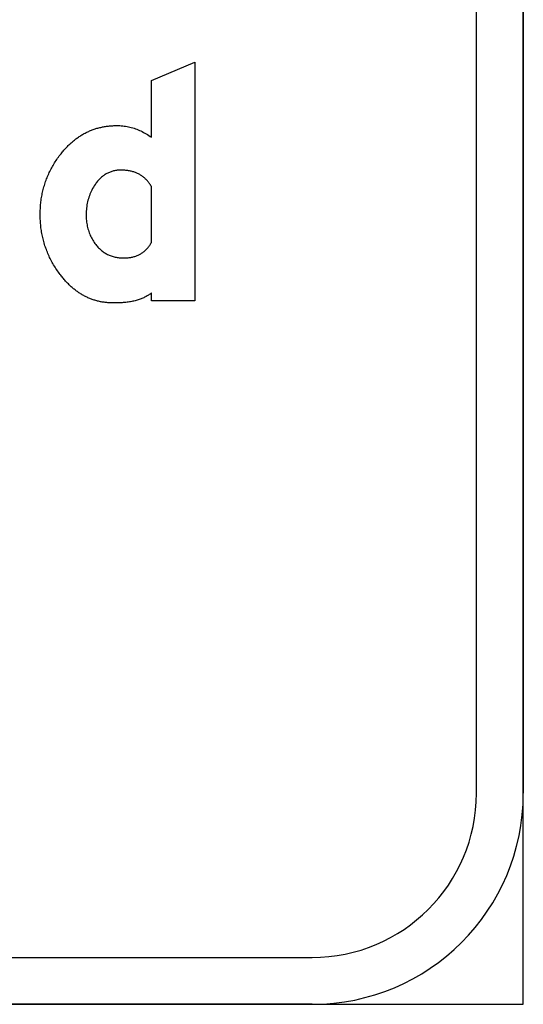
# Model space of a CAD drawing. Header units: millimetres. Extents: x 150 to 408, y 124 to 210.
# Tile 11 of 17: x 237 to 258, y 124 to 166. Entities that reach past the tile are written whole.
import ezdxf

# ---------------------------------------------------------------- set-up
doc = ezdxf.new("R2010")
doc.units = ezdxf.units.MM

msp = doc.modelspace()

# ---------------------------------------------------------------- linework, layer by layer
for p, q in [((258, 124, 1), (258, 208, 1)), ((258, 124, 1), (258, 208, 1)), ((256, 133, 1), (256, 199, 1)), ((256, 133, 1), (256, 199, 1)), ((256, 133, 1), (256, 199, 1)), ((256, 133, 1), (256, 199, 1)), ((258, 199, 1), (258, 133, 1)), ((258, 199, 1), (258, 133, 1)), ((258, 199, 1), (258, 133, 1)), ((258, 199, 1), (258, 133, 1)), ((159, 126, 1), (249, 126, 1)), ((159, 126, 1), (249, 126, 1)), ((159, 126, 1), (249, 126, 1)), ((159, 126, 1), (249, 126, 1)), ((150, 124, 1), (258, 124, 1)), ((150, 124, 1), (258, 124, 1)), ((249, 124, 1), (159, 124, 1)), ((249, 124, 1), (159, 124, 1)), ((249, 124, 1), (159, 124, 1)), ((249, 124, 1), (159, 124, 1))]:
    msp.add_line(p, q)
for points in [[(244.001761, 154.005302), (242.141761, 154.005302), (242.141761, 154.345177), (242.113521, 154.321627), (242.084354, 154.29874), (242.054261, 154.276516), (242.023243, 154.254956), (241.991298, 154.23406), (241.958428, 154.213826), (241.924632, 154.194256), (241.88991, 154.17535), (241.854261, 154.157107), (241.817687, 154.139527), (241.780187, 154.122611), (241.741761, 154.106358), (241.70241, 154.090768), (241.662132, 154.075842), (241.620928, 154.061579), (241.578798, 154.047979), (241.535743, 154.035043), (241.491761, 154.022771), (241.446854, 154.011161), (241.401021, 154.000216), (241.354261, 153.989933), (241.306576, 153.980314), (241.257965, 153.971358), (241.208428, 153.963066), (241.157965, 153.955437), (241.106576, 153.948471), (241.054261, 153.942169), (241.001021, 153.93653), (240.946854, 153.931555), (240.891761, 153.927243), (240.835743, 153.923594), (240.778798, 153.920609), (240.720928, 153.918287), (240.662132, 153.916629), (240.60241, 153.915634), (240.541761, 153.915302), (240.499411, 153.915591), (240.457283, 153.916457), (240.415378, 153.9179), (240.373695, 153.919921), (240.332235, 153.922519), (240.290997, 153.925695), (240.249981, 153.929447), (240.209189, 153.933778), (240.168618, 153.938685), (240.12827, 153.94417), (240.088145, 153.950233), (240.048242, 153.956872), (240.008561, 153.964089), (239.969103, 153.971884), (239.929868, 153.980256), (239.890855, 153.989205), (239.852064, 153.998732), (239.813496, 154.008835), (239.775151, 154.019517), (239.737028, 154.030775), (239.699127, 154.042611), (239.661449, 154.055025), (239.623993, 154.068016), (239.58676, 154.081584), (239.54975, 154.095729), (239.512961, 154.110452), (239.476396, 154.125752), (239.440053, 154.14163), (239.403932, 154.158085), (239.368034, 154.175117), (239.332358, 154.192727), (239.296905, 154.210914), (239.261674, 154.229678), (239.226666, 154.24902), (239.19188, 154.268939), (239.157316, 154.289436), (239.122976, 154.31051), (239.088857, 154.332161), (239.054961, 154.354389), (239.021288, 154.377195), (238.987837, 154.400579), (238.954609, 154.42454), (238.921603, 154.449078), (238.888819, 154.474193), (238.856258, 154.499886), (238.82392, 154.526156), (238.791804, 154.553004), (238.75991, 154.580429), (238.728239, 154.608431), (238.696791, 154.637011), (238.665565, 154.666168), (238.634561, 154.695902), (238.60378, 154.726214), (238.573222, 154.757103), (238.542886, 154.788569), (238.512772, 154.820613), (238.482881, 154.853234), (238.453212, 154.886433), (238.423766, 154.920209), (238.394542, 154.954562), (238.365541, 154.989493), (238.336763, 155.025001), (238.308206, 155.061087), (238.279873, 155.097749), (238.251761, 155.134989), (238.214403, 155.184906), (238.177885, 155.235129), (238.142206, 155.285658), (238.107366, 155.336493), (238.073366, 155.387635), (238.040206, 155.439082), (238.007885, 155.490835), (237.976403, 155.542894), (237.945761, 155.595259), (237.915959, 155.647931), (237.886996, 155.700908), (237.858872, 155.754192), (237.831589, 155.807781), (237.805144, 155.861677), (237.779539, 155.915878), (237.754774, 155.970386), (237.730848, 156.0252), (237.707761, 156.080319), (237.685514, 156.135745), (237.664107, 156.191477), (237.643539, 156.247515), (237.623811, 156.303859), (237.604922, 156.360509), (237.586872, 156.417465), (237.569663, 156.474727), (237.553292, 156.532295), (237.537761, 156.590169), (237.52307, 156.64835), (237.509218, 156.706836), (237.496206, 156.765628), (237.484033, 156.824727), (237.4727, 156.884131), (237.462206, 156.943842), (237.452552, 157.003858), (237.443737, 157.064181), (237.435761, 157.124809), (237.428626, 157.185744), (237.422329, 157.246985), (237.416872, 157.308532), (237.412255, 157.370385), (237.408477, 157.432543), (237.405539, 157.495008), (237.40344, 157.557779), (237.402181, 157.620856), (237.401761, 157.684239), (237.402164, 157.74662), (237.403373, 157.808693), (237.405387, 157.870458), (237.408208, 157.931916), (237.411834, 157.993066), (237.416266, 158.053908), (237.421503, 158.114442), (237.427547, 158.174669), (237.434396, 158.234588), (237.442051, 158.294199), (237.450512, 158.353503), (237.459779, 158.412499), (237.469851, 158.471187), (237.480729, 158.529567), (237.492413, 158.58764), (237.504903, 158.645405), (237.518199, 158.702862), (237.5323, 158.760011), (237.547207, 158.816853), (237.56292, 158.873387), (237.579439, 158.929614), (237.596764, 158.985532), (237.614894, 159.041143), (237.63383, 159.096446), (237.653572, 159.151442), (237.67412, 159.20613), (237.695473, 159.26051), (237.717633, 159.314582), (237.740598, 159.368347), (237.764369, 159.421803), (237.788946, 159.474953), (237.814328, 159.527794), (237.840516, 159.580328), (237.867511, 159.632554), (237.89531, 159.684472), (237.923916, 159.736083), (237.953328, 159.787385), (237.983545, 159.838381), (238.014568, 159.889068), (238.046397, 159.939448), (238.079032, 159.98952), (238.112472, 160.039284), (238.146718, 160.088741), (238.18177, 160.137889), (238.217628, 160.18673), (238.254292, 160.235264), (238.291761, 160.283489), (238.321258, 160.320687), (238.351, 160.357298), (238.380985, 160.393324), (238.411215, 160.428764), (238.441688, 160.463618), (238.472406, 160.497887), (238.503368, 160.531569), (238.534574, 160.564666), (238.566024, 160.597177), (238.597718, 160.629103), (238.629657, 160.660442), (238.66184, 160.691196), (238.694266, 160.721364), (238.726937, 160.750946), (238.759852, 160.779942), (238.793011, 160.808353), (238.826415, 160.836178), (238.860062, 160.863417), (238.893954, 160.89007), (238.92809, 160.916137), (238.962469, 160.941619), (238.997093, 160.966515), (239.031962, 160.990825), (239.067074, 161.014549), (239.10243, 161.037688), (239.138031, 161.06024), (239.173876, 161.082207), (239.209965, 161.103588), (239.246298, 161.124384), (239.282875, 161.144593), (239.319696, 161.164217), (239.356761, 161.183255), (239.394071, 161.201707), (239.431625, 161.219574), (239.469423, 161.236854), (239.507465, 161.253549), (239.545751, 161.269658), (239.584281, 161.285182), (239.623055, 161.300119), (239.662074, 161.314471), (239.701337, 161.328237), (239.740843, 161.341417), (239.780594, 161.354011), (239.82059, 161.36602), (239.860829, 161.377443), (239.901312, 161.38828), (239.94204, 161.398531), (239.983011, 161.408197), (240.024227, 161.417276), (240.065687, 161.42577), (240.107391, 161.433678), (240.14934, 161.441), (240.191532, 161.447737), (240.233968, 161.453888), (240.276649, 161.459453), (240.319574, 161.464432), (240.362743, 161.468825), (240.406156, 161.472633), (240.449813, 161.475855), (240.493715, 161.478491), (240.53786, 161.480541), (240.58225, 161.482005), (240.626883, 161.482884), (240.671761, 161.483177), (240.734785, 161.482377), (240.797457, 161.479978), (240.859777, 161.475979), (240.921745, 161.47038), (240.983361, 161.463182), (241.044625, 161.454384), (241.105537, 161.443987), (241.166097, 161.43199), (241.226305, 161.418393), (241.286161, 161.403197), (241.345665, 161.386401), (241.404817, 161.368006), (241.463617, 161.348011), (241.522065, 161.326416), (241.580161, 161.303222), (241.637905, 161.278428), (241.695297, 161.252035), (241.752337, 161.224042), (241.809025, 161.194449), (241.865361, 161.163257), (241.921345, 161.130465), (241.976977, 161.096074), (242.032257, 161.060083), (242.087185, 161.022492), (242.141761, 160.983302), (242.141761, 163.412614), (244.001761, 164.182364), (244.001761, 154.005302)], [(244.001761, 154.005302), (242.141761, 154.005302), (242.141761, 154.345177), (242.113521, 154.321627), (242.084354, 154.29874), (242.054261, 154.276516), (242.023243, 154.254956), (241.991298, 154.23406), (241.958428, 154.213826), (241.924632, 154.194256), (241.88991, 154.17535), (241.854261, 154.157107), (241.817687, 154.139527), (241.780187, 154.122611), (241.741761, 154.106358), (241.70241, 154.090768), (241.662132, 154.075842), (241.620928, 154.061579), (241.578798, 154.047979), (241.535743, 154.035043), (241.491761, 154.022771), (241.446854, 154.011161), (241.401021, 154.000216), (241.354261, 153.989933), (241.306576, 153.980314), (241.257965, 153.971358), (241.208428, 153.963066), (241.157965, 153.955437), (241.106576, 153.948471), (241.054261, 153.942169), (241.001021, 153.93653), (240.946854, 153.931555), (240.891761, 153.927243), (240.835743, 153.923594), (240.778798, 153.920609), (240.720928, 153.918287), (240.662132, 153.916629), (240.60241, 153.915634), (240.541761, 153.915302), (240.499411, 153.915591), (240.457283, 153.916457), (240.415378, 153.9179), (240.373695, 153.919921), (240.332235, 153.922519), (240.290997, 153.925695), (240.249981, 153.929447), (240.209189, 153.933778), (240.168618, 153.938685), (240.12827, 153.94417), (240.088145, 153.950233), (240.048242, 153.956872), (240.008561, 153.964089), (239.969103, 153.971884), (239.929868, 153.980256), (239.890855, 153.989205), (239.852064, 153.998732), (239.813496, 154.008835), (239.775151, 154.019517), (239.737028, 154.030775), (239.699127, 154.042611), (239.661449, 154.055025), (239.623993, 154.068016), (239.58676, 154.081584), (239.54975, 154.095729), (239.512961, 154.110452), (239.476396, 154.125752), (239.440053, 154.14163), (239.403932, 154.158085), (239.368034, 154.175117), (239.332358, 154.192727), (239.296905, 154.210914), (239.261674, 154.229678), (239.226666, 154.24902), (239.19188, 154.268939), (239.157316, 154.289436), (239.122976, 154.31051), (239.088857, 154.332161), (239.054961, 154.354389), (239.021288, 154.377195), (238.987837, 154.400579), (238.954609, 154.42454), (238.921603, 154.449078), (238.888819, 154.474193), (238.856258, 154.499886), (238.82392, 154.526156), (238.791804, 154.553004), (238.75991, 154.580429), (238.728239, 154.608431), (238.696791, 154.637011), (238.665565, 154.666168), (238.634561, 154.695902), (238.60378, 154.726214), (238.573222, 154.757103), (238.542886, 154.788569), (238.512772, 154.820613), (238.482881, 154.853234), (238.453212, 154.886433), (238.423766, 154.920209), (238.394542, 154.954562), (238.365541, 154.989493), (238.336763, 155.025001), (238.308206, 155.061087), (238.279873, 155.097749), (238.251761, 155.134989), (238.214403, 155.184906), (238.177885, 155.235129), (238.142206, 155.285658), (238.107366, 155.336493), (238.073366, 155.387635), (238.040206, 155.439082), (238.007885, 155.490835), (237.976403, 155.542894), (237.945761, 155.595259), (237.915959, 155.647931), (237.886996, 155.700908), (237.858872, 155.754192), (237.831589, 155.807781), (237.805144, 155.861677), (237.779539, 155.915878), (237.754774, 155.970386), (237.730848, 156.0252), (237.707761, 156.080319), (237.685514, 156.135745), (237.664107, 156.191477), (237.643539, 156.247515), (237.623811, 156.303859), (237.604922, 156.360509), (237.586872, 156.417465), (237.569663, 156.474727), (237.553292, 156.532295), (237.537761, 156.590169), (237.52307, 156.64835), (237.509218, 156.706836), (237.496206, 156.765628), (237.484033, 156.824727), (237.4727, 156.884131), (237.462206, 156.943842), (237.452552, 157.003858), (237.443737, 157.064181), (237.435761, 157.124809), (237.428626, 157.185744), (237.422329, 157.246985), (237.416872, 157.308532), (237.412255, 157.370385), (237.408477, 157.432543), (237.405539, 157.495008), (237.40344, 157.557779), (237.402181, 157.620856), (237.401761, 157.684239), (237.402164, 157.74662), (237.403373, 157.808693), (237.405387, 157.870458), (237.408208, 157.931916), (237.411834, 157.993066), (237.416266, 158.053908), (237.421503, 158.114442), (237.427547, 158.174669), (237.434396, 158.234588), (237.442051, 158.294199), (237.450512, 158.353503), (237.459779, 158.412499), (237.469851, 158.471187), (237.480729, 158.529567), (237.492413, 158.58764), (237.504903, 158.645405), (237.518199, 158.702862), (237.5323, 158.760011), (237.547207, 158.816853), (237.56292, 158.873387), (237.579439, 158.929614), (237.596764, 158.985532), (237.614894, 159.041143), (237.63383, 159.096446), (237.653572, 159.151442), (237.67412, 159.20613), (237.695473, 159.26051), (237.717633, 159.314582), (237.740598, 159.368347), (237.764369, 159.421803), (237.788946, 159.474953), (237.814328, 159.527794), (237.840516, 159.580328), (237.867511, 159.632554), (237.89531, 159.684472), (237.923916, 159.736083), (237.953328, 159.787385), (237.983545, 159.838381), (238.014568, 159.889068), (238.046397, 159.939448), (238.079032, 159.98952), (238.112472, 160.039284), (238.146718, 160.088741), (238.18177, 160.137889), (238.217628, 160.18673), (238.254292, 160.235264), (238.291761, 160.283489), (238.321258, 160.320687), (238.351, 160.357298), (238.380985, 160.393324), (238.411215, 160.428764), (238.441688, 160.463618), (238.472406, 160.497887), (238.503368, 160.531569), (238.534574, 160.564666), (238.566024, 160.597177), (238.597718, 160.629103), (238.629657, 160.660442), (238.66184, 160.691196), (238.694266, 160.721364), (238.726937, 160.750946), (238.759852, 160.779942), (238.793011, 160.808353), (238.826415, 160.836178), (238.860062, 160.863417), (238.893954, 160.89007), (238.92809, 160.916137), (238.962469, 160.941619), (238.997093, 160.966515), (239.031962, 160.990825), (239.067074, 161.014549), (239.10243, 161.037688), (239.138031, 161.06024), (239.173876, 161.082207), (239.209965, 161.103588), (239.246298, 161.124384), (239.282875, 161.144593), (239.319696, 161.164217), (239.356761, 161.183255), (239.394071, 161.201707), (239.431625, 161.219574), (239.469423, 161.236854), (239.507465, 161.253549), (239.545751, 161.269658), (239.584281, 161.285182), (239.623055, 161.300119), (239.662074, 161.314471), (239.701337, 161.328237), (239.740843, 161.341417), (239.780594, 161.354011), (239.82059, 161.36602), (239.860829, 161.377443), (239.901312, 161.38828), (239.94204, 161.398531), (239.983011, 161.408197), (240.024227, 161.417276), (240.065687, 161.42577), (240.107391, 161.433678), (240.14934, 161.441), (240.191532, 161.447737), (240.233968, 161.453888), (240.276649, 161.459453), (240.319574, 161.464432), (240.362743, 161.468825), (240.406156, 161.472633), (240.449813, 161.475855), (240.493715, 161.478491), (240.53786, 161.480541), (240.58225, 161.482005), (240.626883, 161.482884), (240.671761, 161.483177), (240.734785, 161.482377), (240.797457, 161.479978), (240.859777, 161.475979), (240.921745, 161.47038), (240.983361, 161.463182), (241.044625, 161.454384), (241.105537, 161.443987), (241.166097, 161.43199), (241.226305, 161.418393), (241.286161, 161.403197), (241.345665, 161.386401), (241.404817, 161.368006), (241.463617, 161.348011), (241.522065, 161.326416), (241.580161, 161.303222), (241.637905, 161.278428), (241.695297, 161.252035), (241.752337, 161.224042), (241.809025, 161.194449), (241.865361, 161.163257), (241.921345, 161.130465), (241.976977, 161.096074), (242.032257, 161.060083), (242.087185, 161.022492), (242.141761, 160.983302), (242.141761, 163.412614), (244.001761, 164.182364), (244.001761, 154.005302)], [(242.141761, 156.494614), (242.141761, 158.883927), (242.122436, 158.916852), (242.102555, 158.948983), (242.082119, 158.980321), (242.061126, 159.010866), (242.039579, 159.040617), (242.017476, 159.069575), (241.994817, 159.097739), (241.971603, 159.125111), (241.947833, 159.151688), (241.923507, 159.177473), (241.898626, 159.202464), (241.87319, 159.226662), (241.847198, 159.250066), (241.82065, 159.272677), (241.793547, 159.294495), (241.765888, 159.315519), (241.737674, 159.33575), (241.708904, 159.355187), (241.679579, 159.373831), (241.649698, 159.391682), (241.619261, 159.408739), (241.588269, 159.425004), (241.556722, 159.440474), (241.524619, 159.455151), (241.49196, 159.469035), (241.458746, 159.482126), (241.424976, 159.494423), (241.39065, 159.505927), (241.355769, 159.516637), (241.320333, 159.526555), (241.284341, 159.535678), (241.247793, 159.544009), (241.21069, 159.551546), (241.173031, 159.558289), (241.134817, 159.564239), (241.096047, 159.569396), (241.056722, 159.57376), (241.016841, 159.57733), (240.976404, 159.580107), (240.935412, 159.58209), (240.893865, 159.58328), (240.851761, 159.583677), (240.810191, 159.583108), (240.769117, 159.5814), (240.728538, 159.578555), (240.688456, 159.57457), (240.648869, 159.569448), (240.609778, 159.563187), (240.571183, 159.555788), (240.533084, 159.547251), (240.49548, 159.537575), (240.458373, 159.526761), (240.421761, 159.514809), (240.385646, 159.501718), (240.350026, 159.487489), (240.314902, 159.472122), (240.280274, 159.455617), (240.246142, 159.437973), (240.212505, 159.41919), (240.179365, 159.39927), (240.14672, 159.378211), (240.114571, 159.356014), (240.082918, 159.332679), (240.051761, 159.308205), (240.0211, 159.282593), (239.990935, 159.255842), (239.961266, 159.227954), (239.932092, 159.198927), (239.903414, 159.168761), (239.875232, 159.137458), (239.847547, 159.105016), (239.820356, 159.071435), (239.793662, 159.036717), (239.767464, 159.00086), (239.741761, 158.963864), (239.704711, 158.907483), (239.669561, 158.850302), (239.636311, 158.792321), (239.604961, 158.733539), (239.575511, 158.673958), (239.547961, 158.613577), (239.522311, 158.552396), (239.498561, 158.490414), (239.476711, 158.427633), (239.456761, 158.364052), (239.438711, 158.299671), (239.422561, 158.234489), (239.408311, 158.168508), (239.395961, 158.101727), (239.385511, 158.034146), (239.376961, 157.965764), (239.370311, 157.896583), (239.365561, 157.826602), (239.362711, 157.755821), (239.361761, 157.684239), (239.362536, 157.619459), (239.364862, 157.555511), (239.368737, 157.492393), (239.374162, 157.430107), (239.381138, 157.368652), (239.389663, 157.308029), (239.399739, 157.248236), (239.411364, 157.189275), (239.42454, 157.131146), (239.439266, 157.073847), (239.455542, 157.01738), (239.473368, 156.961744), (239.492744, 156.90694), (239.513671, 156.852966), (239.536147, 156.799824), (239.560173, 156.747514), (239.58575, 156.696034), (239.612877, 156.645386), (239.641553, 156.595569), (239.67178, 156.546584), (239.703557, 156.498429), (239.736884, 156.451106), (239.771761, 156.404614), (239.801085, 156.368445), (239.830991, 156.333462), (239.86148, 156.299665), (239.892552, 156.267053), (239.924207, 156.235627), (239.956444, 156.205388), (239.989264, 156.176334), (240.022667, 156.148466), (240.056652, 156.121784), (240.09122, 156.096287), (240.126371, 156.071977), (240.162105, 156.048852), (240.198421, 156.026914), (240.23532, 156.006161), (240.272802, 155.986594), (240.310866, 155.968213), (240.349514, 155.951018), (240.388744, 155.935008), (240.428556, 155.920185), (240.468952, 155.906547), (240.50993, 155.894096), (240.551491, 155.88283), (240.593634, 155.87275), (240.636361, 155.863856), (240.67967, 155.856148), (240.723562, 155.849625), (240.768036, 155.844289), (240.813093, 155.840138), (240.858733, 155.837174), (240.904956, 155.835395), (240.951761, 155.834802), (240.992968, 155.835214), (241.033586, 155.836452), (241.073618, 155.838513), (241.113061, 155.8414), (241.151918, 155.845112), (241.190186, 155.849648), (241.227868, 155.855009), (241.264961, 155.861194), (241.301468, 155.868205), (241.337386, 155.87604), (241.372718, 155.8847), (241.407461, 155.894185), (241.441618, 155.904495), (241.475186, 155.915629), (241.508168, 155.927588), (241.540561, 155.940372), (241.572368, 155.953981), (241.603586, 155.968414), (241.634218, 155.983672), (241.664261, 155.999755), (241.693718, 156.016663), (241.722586, 156.034395), (241.750868, 156.052952), (241.778561, 156.072334), (241.805668, 156.092541), (241.832186, 156.113573), (241.858118, 156.135429), (241.883461, 156.15811), (241.908218, 156.181616), (241.932386, 156.205947), (241.955968, 156.231102), (241.978961, 156.257082), (242.001368, 156.283887), (242.023186, 156.311517), (242.044418, 156.339971), (242.065061, 156.36925), (242.085118, 156.399354), (242.104586, 156.430283), (242.123468, 156.462036), (242.141761, 156.494614)], [(242.141761, 156.494614), (242.141761, 158.883927), (242.122436, 158.916852), (242.102555, 158.948983), (242.082119, 158.980321), (242.061126, 159.010866), (242.039579, 159.040617), (242.017476, 159.069575), (241.994817, 159.097739), (241.971603, 159.125111), (241.947833, 159.151688), (241.923507, 159.177473), (241.898626, 159.202464), (241.87319, 159.226662), (241.847198, 159.250066), (241.82065, 159.272677), (241.793547, 159.294495), (241.765888, 159.315519), (241.737674, 159.33575), (241.708904, 159.355187), (241.679579, 159.373831), (241.649698, 159.391682), (241.619261, 159.408739), (241.588269, 159.425004), (241.556722, 159.440474), (241.524619, 159.455151), (241.49196, 159.469035), (241.458746, 159.482126), (241.424976, 159.494423), (241.39065, 159.505927), (241.355769, 159.516637), (241.320333, 159.526555), (241.284341, 159.535678), (241.247793, 159.544009), (241.21069, 159.551546), (241.173031, 159.558289), (241.134817, 159.564239), (241.096047, 159.569396), (241.056722, 159.57376), (241.016841, 159.57733), (240.976404, 159.580107), (240.935412, 159.58209), (240.893865, 159.58328), (240.851761, 159.583677), (240.810191, 159.583108), (240.769117, 159.5814), (240.728538, 159.578555), (240.688456, 159.57457), (240.648869, 159.569448), (240.609778, 159.563187), (240.571183, 159.555788), (240.533084, 159.547251), (240.49548, 159.537575), (240.458373, 159.526761), (240.421761, 159.514809), (240.385646, 159.501718), (240.350026, 159.487489), (240.314902, 159.472122), (240.280274, 159.455617), (240.246142, 159.437973), (240.212505, 159.41919), (240.179365, 159.39927), (240.14672, 159.378211), (240.114571, 159.356014), (240.082918, 159.332679), (240.051761, 159.308205), (240.0211, 159.282593), (239.990935, 159.255842), (239.961266, 159.227954), (239.932092, 159.198927), (239.903414, 159.168761), (239.875232, 159.137458), (239.847547, 159.105016), (239.820356, 159.071435), (239.793662, 159.036717), (239.767464, 159.00086), (239.741761, 158.963864), (239.704711, 158.907483), (239.669561, 158.850302), (239.636311, 158.792321), (239.604961, 158.733539), (239.575511, 158.673958), (239.547961, 158.613577), (239.522311, 158.552396), (239.498561, 158.490414), (239.476711, 158.427633), (239.456761, 158.364052), (239.438711, 158.299671), (239.422561, 158.234489), (239.408311, 158.168508), (239.395961, 158.101727), (239.385511, 158.034146), (239.376961, 157.965764), (239.370311, 157.896583), (239.365561, 157.826602), (239.362711, 157.755821), (239.361761, 157.684239), (239.362536, 157.619459), (239.364862, 157.555511), (239.368737, 157.492393), (239.374162, 157.430107), (239.381138, 157.368652), (239.389663, 157.308029), (239.399739, 157.248236), (239.411364, 157.189275), (239.42454, 157.131146), (239.439266, 157.073847), (239.455542, 157.01738), (239.473368, 156.961744), (239.492744, 156.90694), (239.513671, 156.852966), (239.536147, 156.799824), (239.560173, 156.747514), (239.58575, 156.696034), (239.612877, 156.645386), (239.641553, 156.595569), (239.67178, 156.546584), (239.703557, 156.498429), (239.736884, 156.451106), (239.771761, 156.404614), (239.801085, 156.368445), (239.830991, 156.333462), (239.86148, 156.299665), (239.892552, 156.267053), (239.924207, 156.235627), (239.956444, 156.205388), (239.989264, 156.176334), (240.022667, 156.148466), (240.056652, 156.121784), (240.09122, 156.096287), (240.126371, 156.071977), (240.162105, 156.048852), (240.198421, 156.026914), (240.23532, 156.006161), (240.272802, 155.986594), (240.310866, 155.968213), (240.349514, 155.951018), (240.388744, 155.935008), (240.428556, 155.920185), (240.468952, 155.906547), (240.50993, 155.894096), (240.551491, 155.88283), (240.593634, 155.87275), (240.636361, 155.863856), (240.67967, 155.856148), (240.723562, 155.849625), (240.768036, 155.844289), (240.813093, 155.840138), (240.858733, 155.837174), (240.904956, 155.835395), (240.951761, 155.834802), (240.992968, 155.835214), (241.033586, 155.836452), (241.073618, 155.838513), (241.113061, 155.8414), (241.151918, 155.845112), (241.190186, 155.849648), (241.227868, 155.855009), (241.264961, 155.861194), (241.301468, 155.868205), (241.337386, 155.87604), (241.372718, 155.8847), (241.407461, 155.894185), (241.441618, 155.904495), (241.475186, 155.915629), (241.508168, 155.927588), (241.540561, 155.940372), (241.572368, 155.953981), (241.603586, 155.968414), (241.634218, 155.983672), (241.664261, 155.999755), (241.693718, 156.016663), (241.722586, 156.034395), (241.750868, 156.052952), (241.778561, 156.072334), (241.805668, 156.092541), (241.832186, 156.113573), (241.858118, 156.135429), (241.883461, 156.15811), (241.908218, 156.181616), (241.932386, 156.205947), (241.955968, 156.231102), (241.978961, 156.257082), (242.001368, 156.283887), (242.023186, 156.311517), (242.044418, 156.339971), (242.065061, 156.36925), (242.085118, 156.399354), (242.104586, 156.430283), (242.123468, 156.462036), (242.141761, 156.494614)]]:
    msp.add_lwpolyline(points)
for radius in [7, 7, 7, 7, 9, 9, 9, 9]:
    msp.add_arc((249, 133, 1), radius, 270.00001, 0.00001)

doc.saveas('drawing.dxf')
